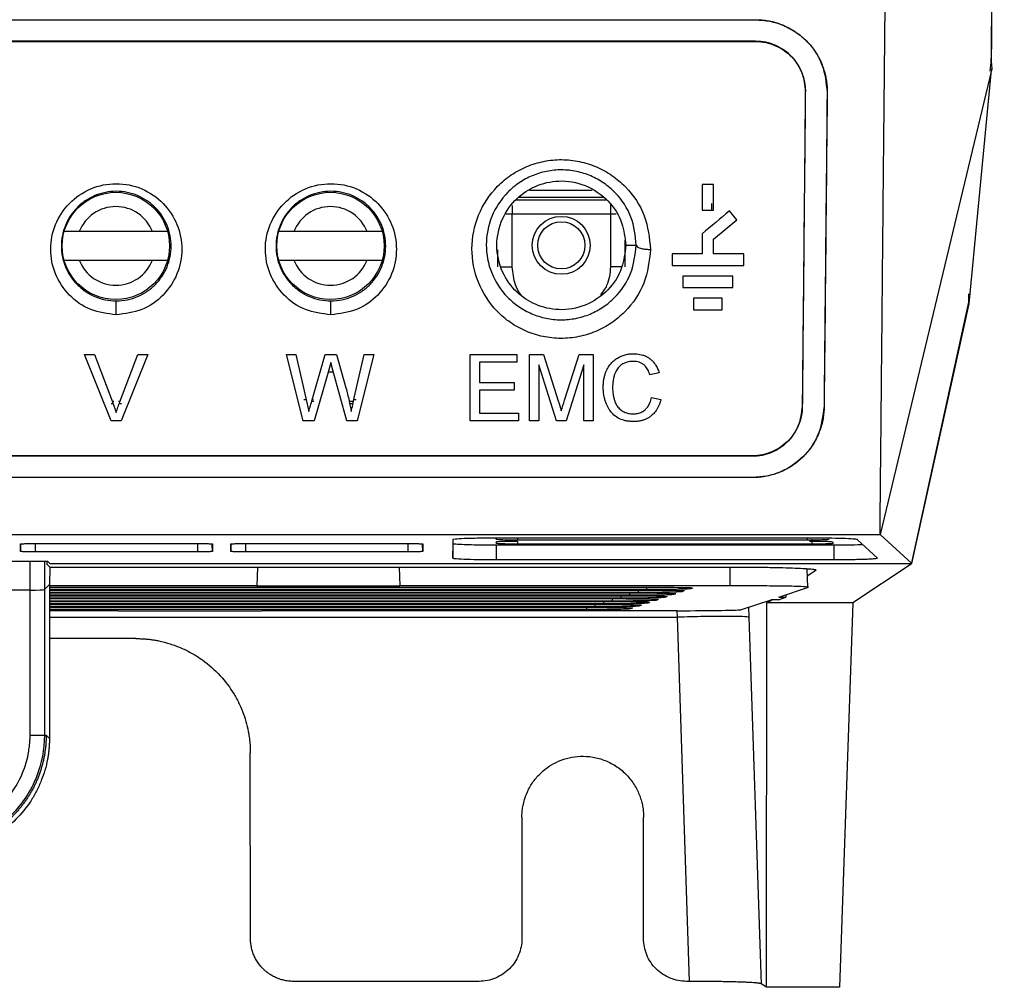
# Model space of a CAD drawing. Header units: millimetres. Extents: x 51 to 353, y -23 to 217.
# Tile 28 of 147: x 159 to 172, y 55 to 69. Entities that reach past the tile are written whole.
import ezdxf

# ---------------------------------------------------------------- set-up
doc = ezdxf.new("R2010")
doc.units = ezdxf.units.MM

msp = doc.modelspace()

# ---------------------------------------------------------------- linework, layer by layer
at = {"color": 7, "linetype": 'Continuous', "lineweight": 25}
for p, q in [((128.96, 68.954), (168.791, 68.954)), ((148.876, 68.955), (168.791, 68.955)), ((168.791, 68.954), (168.791, 68.955)), ((168.791, 68.654), (128.96, 68.654)), ((128.96, 68.65), (168.791, 68.65)), ((168.791, 68.654), (168.791, 68.65)), ((172.095, 68.268), (170.531, 61.754)), ((172.08, 68.358), (172.068, 68.236)), ((171.776, 64.983), (172.085, 68.205)), ((169.488, 67.947), (169.491, 67.947)), ((169.793, 67.944), (169.791, 67.944)), ((168.206, 66.65), (168.046, 66.65)), ((165.389, 65.5), (165.389, 66.237)), ((166.763, 66.237), (165.389, 66.237)), ((166.763, 66.237), (166.763, 65.5)), ((168.046, 66.29), (168.206, 66.29)), ((168.529, 66.157), (168.426, 66.28)), ((168.206, 65.886), (168.529, 66.157)), ((160.363, 65.992), (159.338, 65.992)), ((163.363, 65.992), (162.338, 65.992)), ((168.046, 65.961), (168.046, 65.68)), ((166.976, 65.8), (167.124, 65.8)), ((168.206, 65.68), (168.206, 65.886)), ((168.046, 65.68), (167.626, 65.68)), ((167.626, 65.68), (167.626, 65.52)), ((168.626, 65.68), (168.206, 65.68)), ((168.626, 65.52), (168.626, 65.68)), ((159.338, 65.592), (160.363, 65.592)), ((162.338, 65.592), (163.363, 65.592)), ((167.626, 65.52), (168.626, 65.52)), ((168.476, 65.37), (167.776, 65.37)), ((167.776, 65.37), (167.776, 65.21)), ((168.476, 65.21), (168.476, 65.37)), ((167.776, 65.21), (168.476, 65.21)), ((171.769, 65.123), (171.769, 65.006)), ((168.326, 65.06), (167.926, 65.06)), ((167.926, 65.06), (167.926, 64.9)), ((168.326, 64.9), (168.326, 65.06)), ((171.769, 65.006), (170.966, 61.343)), ((170.976, 61.35), (171.776, 64.983)), ((167.926, 64.9), (168.326, 64.9)), ((159.785, 63.347), (159.412, 64.272)), ((159.412, 64.272), (159.553, 64.272)), ((159.553, 64.272), (159.805, 63.609)), ((159.906, 63.609), (160.158, 64.272)), ((160.299, 64.272), (159.926, 63.347)), ((160.158, 64.272), (160.299, 64.272)), ((162.466, 63.347), (162.233, 64.272)), ((162.233, 64.272), (162.368, 64.272)), ((162.368, 64.272), (162.505, 63.664)), ((162.595, 63.641), (162.777, 64.272)), ((162.777, 64.272), (162.934, 64.272)), ((162.934, 64.272), (163.066, 63.809)), ((163.183, 63.667), (163.319, 64.272)), ((163.454, 64.272), (163.221, 63.347)), ((163.319, 64.272), (163.454, 64.272)), ((164.801, 63.347), (164.801, 64.272)), ((164.801, 64.272), (165.453, 64.272)), ((165.453, 64.272), (165.453, 64.165)), ((165.631, 64.272), (165.827, 64.272)), ((165.631, 63.347), (165.631, 64.272)), ((165.827, 64.272), (166.034, 63.623)), ((166.121, 63.634), (166.326, 64.272)), ((166.326, 64.272), (166.52, 64.272)), ((166.52, 64.272), (166.52, 63.347)), ((162.855, 64.16), (162.82, 64.039)), ((162.884, 64.054), (162.855, 64.16)), ((165.453, 64.165), (164.932, 64.165)), ((164.932, 64.165), (164.932, 63.881)), ((162.82, 64.039), (162.62, 63.347)), ((163.077, 63.347), (162.884, 64.054)), ((166.007, 63.347), (165.762, 64.13)), ((165.762, 64.13), (165.762, 63.347)), ((166.39, 64.13), (166.143, 63.347)), ((166.39, 63.347), (166.39, 64.13)), ((167.445, 64.015), (167.314, 63.987)), ((164.932, 63.881), (165.418, 63.881)), ((165.418, 63.881), (165.418, 63.774)), ((165.418, 63.774), (164.932, 63.774)), ((164.932, 63.774), (164.932, 63.454)), ((159.783, 63.59), (159.812, 63.59)), ((159.805, 63.609), (159.856, 63.46)), ((159.899, 63.59), (159.928, 63.59)), ((162.505, 63.664), (162.547, 63.477)), ((163.117, 63.59), (163.165, 63.59)), ((167.338, 63.674), (167.469, 63.643)), ((164.932, 63.454), (165.477, 63.454)), ((165.477, 63.454), (165.477, 63.347)), ((169.449, 63.547), (169.445, 63.547)), ((169.749, 63.544), (169.751, 63.544)), ((159.926, 63.347), (159.785, 63.347)), ((162.62, 63.347), (162.466, 63.347)), ((163.221, 63.347), (163.077, 63.347)), ((165.477, 63.347), (164.801, 63.347)), ((165.762, 63.347), (165.631, 63.347)), ((166.143, 63.347), (166.007, 63.347)), ((166.52, 63.347), (166.39, 63.347)), ((168.749, 62.857), (129.003, 62.857)), ((129.003, 62.854), (168.749, 62.854)), ((168.749, 62.857), (168.749, 62.854)), ((168.749, 62.554), (129.003, 62.554)), ((168.749, 62.552), (148.876, 62.552)), ((168.749, 62.552), (168.749, 62.554)), ((148.876, 61.754), (170.531, 61.754)), ((164.562, 61.684), (164.562, 61.427)), ((164.566, 61.627), (164.566, 61.684)), ((169.607, 61.705), (165.166, 61.705)), ((165.466, 61.681), (169.519, 61.681)), ((169.565, 61.66), (169.547, 61.66)), ((170.494, 61.427), (170.211, 61.685)), ((170.976, 61.35), (170.531, 61.754)), ((158.515, 61.52), (158.515, 61.623)), ((158.726, 61.63), (160.99, 61.63)), ((161.2, 61.623), (161.2, 61.52)), ((161.455, 61.52), (161.455, 61.623)), ((161.666, 61.63), (163.93, 61.63)), ((164.14, 61.623), (164.14, 61.52)), ((164.562, 61.427), (164.566, 61.627)), ((165.166, 61.65), (165.166, 61.636)), ((169.891, 61.606), (165.166, 61.606)), ((165.166, 61.606), (165.166, 61.406)), ((165.466, 61.625), (169.581, 61.625)), ((169.88, 61.636), (169.865, 61.65)), ((169.891, 61.406), (169.891, 61.606)), ((153.676, 61.383), (158.893, 61.383)), ((160.99, 61.512), (158.726, 61.512)), ((158.883, 61.383), (158.883, 61.343)), ((158.893, 61.383), (158.926, 61.35)), ((163.93, 61.512), (161.666, 61.512)), ((165.166, 61.406), (169.891, 61.406)), ((158.883, 61.343), (158.925, 61.301)), ((158.891, 61.343), (158.883, 61.343)), ((158.925, 61.301), (158.924, 61.058)), ((158.925, 61.301), (168.437, 61.301)), ((158.926, 61.35), (170.976, 61.35)), ((169.52, 61.017), (169.511, 61.277)), ((169.514, 61.176), (169.635, 61.257)), ((170.966, 61.343), (170.153, 60.801)), ((158.651, 60.978), (139.1, 60.978)), ((158.651, 58.949), (158.651, 60.978)), ((158.924, 61.058), (158.851, 60.985)), ((158.851, 60.985), (158.851, 58.949)), ((158.924, 61.058), (158.922, 58.903)), ((161.821, 61.038), (158.924, 61.038)), ((158.924, 61.019), (167.311, 61.019)), ((167.274, 60.986), (158.924, 60.986)), ((158.924, 60.979), (167.19, 60.979)), ((161.821, 61.038), (163.821, 61.038)), ((168.437, 61.038), (163.821, 61.038)), ((169.115, 60.879), (169.532, 61.018)), ((167.154, 60.946), (158.924, 60.946)), ((158.924, 60.939), (167.07, 60.939)), ((167.033, 60.906), (158.924, 60.906)), ((158.924, 60.899), (166.949, 60.899)), ((166.913, 60.865), (158.924, 60.865)), ((158.924, 60.859), (166.829, 60.859)), ((168.594, 60.705), (169.01, 60.844)), ((168.951, 60.801), (169.017, 60.844)), ((169.111, 60.844), (169.01, 60.844)), ((169.111, 60.844), (169.215, 60.879)), ((169.115, 60.879), (169.215, 60.879)), ((169.214, 60.912), (169.215, 60.879)), ((166.792, 60.825), (158.924, 60.825)), ((158.924, 60.819), (166.708, 60.819)), ((158.924, 60.738), (166.468, 60.738)), ((166.431, 60.705), (158.924, 60.705)), ((168.946, 55.424), (168.951, 60.801)), ((170.153, 60.801), (168.951, 60.801)), ((170.153, 60.801), (169.964, 55.424)), ((158.924, 60.691), (159.887, 60.691)), ((159.887, 60.689), (159.887, 60.691)), ((159.887, 60.689), (161.887, 60.689)), ((161.887, 60.691), (167.697, 60.691)), ((161.887, 60.691), (161.887, 60.689)), ((167.869, 55.507), (167.7, 60.598)), ((168.698, 60.598), (168.868, 55.474)), ((160.128, 60.301), (158.923, 60.301)), ((158.651, 58.949), (158.851, 58.949)), ((158.851, 58.949), (158.876, 58.949)), ((158.876, 58.949), (158.922, 58.903)), ((161.732, 56.105), (161.729, 58.704)), ((165.526, 57.805), (165.526, 56.106)), ((167.226, 56.106), (167.226, 57.805)), ((164.926, 55.507), (162.333, 55.507)), ((167.869, 55.507), (167.826, 55.507)), ((168.946, 55.424), (168.868, 55.474)), ((169.964, 55.424), (168.946, 55.424))]:
    msp.add_line(p, q, dxfattribs=at)
at = {"color": 8, "linetype": 'Continuous', "lineweight": 25}
for p, q in [((165.632, 66.57), (166.507, 66.57)), ((165.389, 66.358), (165.389, 66.237)), ((165.446, 66.437), (166.703, 66.437)), ((166.655, 66.47), (165.48, 66.47)), ((166.763, 66.365), (166.763, 66.237)), ((168.176, 66.385), (168.176, 66.292)), ((165.389, 66.237), (165.302, 66.237)), ((166.843, 66.237), (166.763, 66.237)), ((166.963, 65.873), (166.963, 65.5)), ((165.189, 65.5), (165.189, 65.739)), ((165.238, 65.5), (165.389, 65.5)), ((166.925, 65.5), (166.763, 65.5)), ((159.856, 64.829), (159.856, 65.017)), ((162.856, 64.829), (162.856, 65.017)), ((162.892, 64.025), (162.816, 64.025)), ((159.824, 63.614), (159.803, 63.614)), ((159.908, 63.614), (159.886, 63.614)), ((162.511, 63.637), (162.479, 63.637)), ((162.619, 63.614), (162.587, 63.614)), ((162.614, 63.637), (162.593, 63.637)), ((163.171, 63.614), (163.112, 63.614)), ((163.209, 63.637), (163.176, 63.637)), ((165.166, 61.692), (165.166, 61.705)), ((165.466, 61.705), (165.466, 61.681)), ((165.466, 61.66), (165.466, 61.625)), ((169.519, 61.681), (169.519, 61.705)), ((169.581, 61.625), (169.581, 61.692)), ((158.517, 61.618), (158.515, 61.52)), ((158.726, 61.512), (158.726, 61.63)), ((160.99, 61.63), (160.99, 61.512)), ((161.2, 61.52), (161.198, 61.614)), ((161.457, 61.619), (161.455, 61.52)), ((161.666, 61.512), (161.666, 61.63)), ((163.93, 61.63), (163.93, 61.512)), ((164.14, 61.52), (164.138, 61.617)), ((165.166, 61.636), (165.166, 61.643)), ((158.651, 60.978), (158.651, 61.383)), ((158.851, 61.383), (158.851, 60.985)), ((161.83, 61.301), (161.821, 61.038)), ((163.812, 61.301), (163.821, 61.038)), ((168.437, 61.038), (168.437, 61.301)), ((167.154, 60.946), (167.154, 60.979)), ((167.274, 60.986), (167.274, 61.019)), ((166.792, 60.825), (166.792, 60.859)), ((166.913, 60.865), (166.913, 60.899)), ((167.033, 60.906), (167.033, 60.939)), ((166.431, 60.705), (166.431, 60.738)), ((166.551, 60.745), (166.551, 60.778)), ((166.672, 60.785), (166.672, 60.819)), ((168.693, 60.739), (168.698, 60.598)), ((158.924, 60.598), (167.7, 60.598)), ((167.7, 60.598), (167.697, 60.691))]:
    msp.add_line(p, q, dxfattribs=at)
at = {"color": 7, "linetype": 'Continuous', "lineweight": 25, "flags": 128}
for points in [[(166.672, 60.785), (166.091, 60.785), (163.77, 60.785), (161.298, 60.785), (158.924, 60.785)], [(158.924, 60.778), (159.388, 60.778), (161.631, 60.778), (164.109, 60.778), (166.588, 60.778)], [(166.551, 60.745), (165.971, 60.745), (163.65, 60.745), (161.238, 60.745), (158.924, 60.745)]]:
    msp.add_lwpolyline(points, dxfattribs=at)
at = {"color": 7, "linetype": 'Continuous', "lineweight": 25}
for centre, radius in [((159.85, 65.792), 0.75), ((162.85, 65.792), 0.75), ((166.076, 65.8), 0.405), ((166.076, 65.8), 0.33)]:
    msp.add_circle(centre, radius, dxfattribs=at)
for centre, start, end in [((159.85, 65.792), 21.3237, 158.6763), ((162.85, 65.792), 21.3237, 158.6763), ((159.85, 65.792), 201.3237, 338.6763), ((162.85, 65.792), 201.3237, 338.6763)]:
    msp.add_arc(centre, 0.55, start, end, dxfattribs=at)
for centre, major_axis, ratio, start_param, end_param in [((158.651, 60.985), (0.2, 0), 0.034921, 4.712389, 6.248279), ((167.694, 60.706), (0.9, 0), 0.017485, 4.714702, 6.230805)]:
    msp.add_ellipse(centre, major_axis=major_axis, ratio=ratio, start_param=start_param, end_param=end_param, dxfattribs=at)
for points, knots in [([(172.267, 113.23), (172.267, 113.042), (172.267, 112.666), (172.268, 112.102), (172.268, 111.537), (172.268, 110.973), (172.268, 110.409), (172.268, 109.845), (172.268, 109.281), (172.268, 108.717), (172.268, 108.153), (172.268, 107.589), (172.268, 107.025), (172.268, 106.461), (172.267, 105.897), (172.267, 105.333), (172.266, 104.769), (172.266, 104.205), (172.265, 103.641), (172.264, 103.077), (172.264, 102.513), (172.261, 101.195), (172.258, 99.125), (172.25, 96.304), (172.242, 93.488), (172.231, 90.676), (172.219, 87.87), (172.205, 85.071), (172.189, 82.279), (172.175, 80.053), (172.164, 78.389), (172.156, 77.282), (172.148, 76.178), (172.139, 75.075), (172.131, 73.974), (172.122, 72.874), (172.113, 71.777), (172.104, 70.681), (172.094, 69.586), (172.087, 68.858), (172.084, 68.494)], [0, 0, 0, 0, 0.012489, 0.024976, 0.037462, 0.049947, 0.062431, 0.074915, 0.087398, 0.09988, 0.112362, 0.124844, 0.137326, 0.149808, 0.16229, 0.174773, 0.187256, 0.19974, 0.212226, 0.224712, 0.2372, 0.249688, 0.312275, 0.374843, 0.437412, 0.5, 0.562587, 0.625155, 0.687723, 0.750312, 0.775288, 0.800259, 0.825227, 0.850192, 0.875155, 0.900119, 0.925084, 0.950052, 0.975023, 1, 1, 1, 1]), ([(170.531, 61.754), (170.533, 61.939), (170.537, 62.312), (170.542, 62.875), (170.548, 63.445), (170.553, 64.023), (170.559, 64.607), (170.565, 65.198), (170.57, 65.796), (170.576, 66.402), (170.582, 67.014), (170.588, 67.633), (170.594, 68.259), (170.6, 68.893), (170.607, 69.533), (170.613, 70.181), (170.619, 70.836), (170.626, 71.497), (170.632, 72.166), (170.639, 72.842), (170.645, 73.525), (170.652, 74.215), (170.659, 74.912), (170.666, 75.617), (170.673, 76.328), (170.68, 77.047), (170.687, 77.772), (170.694, 78.505), (170.701, 79.245), (170.708, 79.992), (170.715, 80.746), (170.723, 81.507), (170.73, 82.275), (170.738, 83.051), (170.745, 83.833), (170.753, 84.622), (170.761, 85.419), (170.768, 86.222), (170.776, 87.032), (170.784, 87.849), (170.792, 88.674), (170.798, 89.226), (170.8, 89.503)], [0, 0, 0, 0, 0.020524, 0.041279, 0.062265, 0.083482, 0.104929, 0.126607, 0.148516, 0.170656, 0.193026, 0.215627, 0.238458, 0.261519, 0.284811, 0.308332, 0.332084, 0.356066, 0.380277, 0.404718, 0.429388, 0.454288, 0.479416, 0.504774, 0.530359, 0.556174, 0.582216, 0.608486, 0.634984, 0.661709, 0.68866, 0.715839, 0.743243, 0.770874, 0.79873, 0.826811, 0.855117, 0.883647, 0.9124, 0.941378, 0.970578, 1, 1, 1, 1]), ([(172.09, 68.342), (172.102, 69.756), (172.128, 72.583), (172.16, 76.839), (172.189, 81.075), (172.213, 85.289), (172.226, 88.098), (172.233, 89.503)], [0, 0, 0, 0, 0.20297, 0.405939, 0.605938, 0.80297, 1, 1, 1, 1]), ([(168.791, 68.955), (168.806, 68.955), (168.836, 68.955), (168.881, 68.952), (168.925, 68.947), (168.968, 68.94), (169.012, 68.932), (169.055, 68.921), (169.097, 68.908), (169.139, 68.894), (169.228, 68.858), (169.359, 68.788), (169.512, 68.659), (169.637, 68.504), (169.709, 68.363), (169.749, 68.252), (169.769, 68.177), (169.783, 68.1), (169.792, 68.022), (169.793, 67.97), (169.793, 67.944)], [0, 0, 0, 0, 0.027845, 0.055484, 0.082976, 0.110378, 0.137749, 0.165149, 0.192636, 0.220269, 0.248106, 0.371989, 0.497036, 0.622621, 0.748793, 0.799158, 0.849173, 0.899126, 0.949306, 1, 1, 1, 1]), ([(168.791, 68.954), (168.859, 68.95), (168.992, 68.942), (169.183, 68.88), (169.358, 68.786), (169.56, 68.616), (169.751, 68.334), (169.778, 68.074), (169.791, 67.944)], [0, 0, 0, 0, 0.125436, 0.249033, 0.372514, 0.497309, 0.749032, 1, 1, 1, 1]), ([(169.491, 67.947), (169.482, 68.037), (169.464, 68.216), (169.336, 68.41), (169.198, 68.53), (169.074, 68.599), (168.937, 68.645), (168.84, 68.651), (168.791, 68.654)], [0, 0, 0, 0, 0.248526, 0.492234, 0.615631, 0.74196, 0.87101, 1, 1, 1, 1]), ([(168.791, 68.65), (168.84, 68.65), (168.888, 68.645), (168.982, 68.625), (169.028, 68.61), (169.159, 68.553), (169.386, 68.391), (169.489, 68.13), (169.488, 67.947)], [0, 0, 0, 0, 0.125, 0.125, 0.25, 0.25, 0.5, 1, 1, 1, 1]), ([(172.084, 68.494), (172.084, 68.488), (172.084, 68.476), (172.084, 68.458), (172.083, 68.441), (172.083, 68.425), (172.082, 68.407), (172.082, 68.388), (172.081, 68.37), (172.08, 68.362), (172.08, 68.358)], [0, 0, 0, 0, 0.1008639, 0.2003607, 0.2994315, 0.3990299, 0.5000944, 0.6673237, 0.8324883, 1, 1, 1, 1]), ([(172.085, 68.205), (172.086, 68.213), (172.088, 68.228), (172.093, 68.255), (172.095, 68.268)], [0, 0, 0, 0, 0.500461, 1, 1, 1, 1]), ([(172.09, 68.342), (172.09, 68.329), (172.09, 68.302), (172.094, 68.279), (172.095, 68.268)], [0, 0, 0, 0, 0.494126, 1, 1, 1, 1]), ([(169.487, 67.947), (169.486, 67.763), (169.482, 67.394), (169.477, 66.843), (169.471, 66.292), (169.466, 65.742), (169.461, 65.192), (169.455, 64.643), (169.45, 64.094), (169.447, 63.729), (169.445, 63.547)], [0, 0, 0, 0, 0.12504, 0.250065, 0.375077, 0.500078, 0.625069, 0.750052, 0.875028, 1, 1, 1, 1]), ([(169.448, 63.547), (169.45, 63.729), (169.454, 64.094), (169.459, 64.643), (169.465, 65.192), (169.47, 65.742), (169.475, 66.292), (169.481, 66.843), (169.486, 67.394), (169.489, 67.763), (169.491, 67.947)], [0, 0, 0, 0, 0.124973, 0.24995, 0.374933, 0.499925, 0.624925, 0.749937, 0.874961, 1, 1, 1, 1]), ([(169.791, 67.944), (169.79, 67.76), (169.786, 67.392), (169.781, 66.84), (169.775, 66.289), (169.77, 65.739), (169.765, 65.189), (169.759, 64.64), (169.754, 64.092), (169.75, 63.726), (169.749, 63.544)], [0, 0, 0, 0, 0.125039, 0.250063, 0.375075, 0.500075, 0.625066, 0.75005, 0.875027, 1, 1, 1, 1]), ([(167.324, 65.742), (167.307, 65.902), (167.273, 66.222), (167.039, 66.571), (166.79, 66.783), (166.571, 66.904), (166.332, 66.98), (166.081, 67.007), (165.831, 66.982), (165.591, 66.909), (165.371, 66.79), (165.118, 66.579), (164.891, 66.233), (164.797, 65.753), (164.888, 65.273), (165.112, 64.925), (165.362, 64.713), (165.58, 64.592), (165.819, 64.517), (166.07, 64.49), (166.321, 64.515), (166.561, 64.588), (166.78, 64.707), (167.031, 64.917), (167.268, 65.262), (167.305, 65.582), (167.324, 65.742)], [0, 0, 0, 0, 0.062425, 0.124807, 0.156126, 0.187435, 0.218729, 0.250018, 0.281303, 0.312597, 0.343895, 0.375214, 0.437593, 0.499999, 0.562434, 0.624801, 0.656116, 0.687409, 0.718712, 0.750008, 0.781301, 0.812606, 0.843905, 0.87522, 0.937587, 1, 1, 1, 1]), ([(167.124, 65.8), (167.108, 65.666), (167.077, 65.399), (166.878, 65.109), (166.667, 64.933), (166.483, 64.833), (166.281, 64.772), (166.071, 64.751), (165.861, 64.774), (165.66, 64.837), (165.477, 64.938), (165.266, 65.116), (165.078, 65.407), (165.002, 65.809), (165.08, 66.211), (165.271, 66.502), (165.484, 66.679), (165.668, 66.78), (165.87, 66.841), (166.081, 66.862), (166.291, 66.839), (166.492, 66.776), (166.676, 66.674), (166.886, 66.495), (167.082, 66.202), (167.11, 65.934), (167.124, 65.8)], [0, 0, 0, 0, 0.062858, 0.125412, 0.156671, 0.187811, 0.218875, 0.249881, 0.280891, 0.311956, 0.343095, 0.374358, 0.43692, 0.499804, 0.562656, 0.62524, 0.656527, 0.687707, 0.718813, 0.749872, 0.780937, 0.812045, 0.843239, 0.874532, 0.937126, 1, 1, 1, 1]), ([(159.856, 64.829), (159.978, 64.844), (160.223, 64.873), (160.528, 65.091), (160.726, 65.393), (160.794, 65.745), (160.726, 66.097), (160.528, 66.402), (160.223, 66.612), (159.856, 66.687), (159.488, 66.612), (159.183, 66.402), (158.985, 66.097), (158.917, 65.745), (158.986, 65.393), (159.183, 65.091), (159.488, 64.873), (159.733, 64.844), (159.856, 64.829)], [0, 0, 0, 0, 0.0624052, 0.1248721, 0.1874162, 0.2499869, 0.3125555, 0.3750734, 0.4375513, 0.4999868, 0.5624224, 0.6248974, 0.6874149, 0.7499766, 0.8125594, 0.8750933, 0.9375709, 1, 1, 1, 1]), ([(162.856, 64.829), (162.978, 64.844), (163.223, 64.873), (163.528, 65.091), (163.726, 65.393), (163.794, 65.745), (163.726, 66.097), (163.528, 66.402), (163.223, 66.612), (162.856, 66.687), (162.488, 66.612), (162.183, 66.402), (161.985, 66.097), (161.917, 65.745), (161.986, 65.393), (162.183, 65.091), (162.488, 64.873), (162.733, 64.844), (162.856, 64.829)], [0, 0, 0, 0, 0.062405, 0.124872, 0.187416, 0.249987, 0.312555, 0.375073, 0.437551, 0.499987, 0.562422, 0.624897, 0.687415, 0.749977, 0.812559, 0.875093, 0.937571, 1, 1, 1, 1]), ([(166.976, 65.8), (166.965, 65.906), (166.941, 66.134), (166.74, 66.444), (166.423, 66.66), (166.053, 66.723), (165.716, 66.646), (165.436, 66.461), (165.229, 66.173), (165.148, 65.8), (165.229, 65.427), (165.436, 65.139), (165.716, 64.954), (166.053, 64.876), (166.423, 64.94), (166.74, 65.156), (166.941, 65.466), (166.965, 65.694), (166.976, 65.8)], [0, 0, 0, 0, 0.056509, 0.121091, 0.189571, 0.256046, 0.315534, 0.369985, 0.432201, 0.5, 0.567799, 0.630015, 0.684466, 0.743954, 0.810429, 0.878909, 0.943491, 1, 1, 1, 1]), ([(159.856, 65.022), (159.804, 65.026), (159.702, 65.032), (159.554, 65.079), (159.42, 65.152), (159.266, 65.282), (159.127, 65.495), (159.07, 65.788), (159.126, 66.082), (159.265, 66.296), (159.42, 66.426), (159.554, 66.499), (159.702, 66.545), (159.856, 66.561), (160.01, 66.545), (160.157, 66.499), (160.292, 66.426), (160.447, 66.295), (160.585, 66.082), (160.641, 65.788), (160.584, 65.494), (160.446, 65.282), (160.291, 65.152), (160.157, 65.079), (160.01, 65.032), (159.907, 65.026), (159.856, 65.022)], [0, 0, 0, 0, 0.0310155, 0.0620882, 0.093242, 0.1245182, 0.1870987, 0.2499863, 0.3128479, 0.3754098, 0.406694, 0.4378631, 0.4689648, 0.5000129, 0.5310642, 0.5621625, 0.5933347, 0.6246179, 0.6871804, 0.750049, 0.8129244, 0.875515, 0.906783, 0.937935, 0.9689933, 1, 1, 1, 1]), ([(162.856, 65.022), (162.804, 65.026), (162.702, 65.032), (162.554, 65.079), (162.42, 65.152), (162.266, 65.282), (162.127, 65.495), (162.07, 65.788), (162.126, 66.082), (162.265, 66.296), (162.42, 66.426), (162.554, 66.499), (162.702, 66.545), (162.856, 66.561), (163.01, 66.545), (163.157, 66.499), (163.292, 66.426), (163.447, 66.295), (163.585, 66.082), (163.641, 65.788), (163.584, 65.494), (163.446, 65.282), (163.291, 65.152), (163.157, 65.079), (163.01, 65.032), (162.907, 65.026), (162.856, 65.022)], [0, 0, 0, 0, 0.0310155, 0.0620882, 0.093242, 0.1245183, 0.1870988, 0.2499863, 0.312848, 0.3754099, 0.4066941, 0.4378632, 0.4689648, 0.5000131, 0.5310643, 0.5621627, 0.5933348, 0.6246181, 0.6871805, 0.750049, 0.8129244, 0.875515, 0.906783, 0.937935, 0.9689933, 1, 1, 1, 1]), ([(159.338, 65.992), (159.323, 65.992), (159.283, 65.992), (159.221, 65.992), (159.169, 65.992), (159.137, 65.992), (159.128, 65.992), (159.127, 65.992), (159.127, 65.992)], [0, 0, 0, 0, 0.135839, 0.376253, 0.6016, 0.776697, 0.978587, 1, 1, 1, 1]), ([(160.573, 65.992), (160.572, 65.992), (160.569, 65.992), (160.543, 65.992), (160.497, 65.992), (160.436, 65.992), (160.389, 65.992), (160.364, 65.992), (160.363, 65.992)], [0, 0, 0, 0, 0.152576, 0.354081, 0.558184, 0.768448, 0.988404, 1, 1, 1, 1]), ([(162.338, 65.992), (162.323, 65.992), (162.283, 65.992), (162.221, 65.992), (162.169, 65.992), (162.137, 65.992), (162.128, 65.992), (162.127, 65.992), (162.127, 65.992)], [0, 0, 0, 0, 0.135839, 0.376253, 0.6016, 0.776697, 0.978587, 1, 1, 1, 1]), ([(163.573, 65.992), (163.572, 65.992), (163.569, 65.992), (163.543, 65.992), (163.497, 65.992), (163.436, 65.992), (163.389, 65.992), (163.364, 65.992), (163.363, 65.992)], [0, 0, 0, 0, 0.152576, 0.354081, 0.558184, 0.768448, 0.988404, 1, 1, 1, 1]), ([(167.124, 65.8), (167.128, 65.792), (167.136, 65.775), (167.19, 65.755), (167.257, 65.744), (167.302, 65.743), (167.324, 65.742)], [0, 0, 0, 0, 0.270472, 0.562375, 0.789526, 1, 1, 1, 1]), ([(159.127, 65.592), (159.128, 65.592), (159.129, 65.592), (159.141, 65.592), (159.172, 65.592), (159.225, 65.592), (159.283, 65.592), (159.322, 65.592), (159.338, 65.592)], [0, 0, 0, 0, 0.075772, 0.223674, 0.431669, 0.639453, 0.852939, 1, 1, 1, 1]), ([(160.363, 65.592), (160.364, 65.592), (160.392, 65.592), (160.445, 65.592), (160.51, 65.592), (160.554, 65.592), (160.571, 65.592), (160.573, 65.592), (160.573, 65.592)], [0, 0, 0, 0, 0.0122828, 0.259394, 0.4922046, 0.7109417, 0.9196954, 1, 1, 1, 1]), ([(162.127, 65.592), (162.128, 65.592), (162.129, 65.592), (162.141, 65.592), (162.172, 65.592), (162.225, 65.592), (162.283, 65.592), (162.322, 65.592), (162.338, 65.592)], [0, 0, 0, 0, 0.075772, 0.223674, 0.431669, 0.639453, 0.852939, 1, 1, 1, 1]), ([(163.363, 65.592), (163.364, 65.592), (163.392, 65.592), (163.445, 65.592), (163.51, 65.592), (163.554, 65.592), (163.571, 65.592), (163.573, 65.592), (163.573, 65.592)], [0, 0, 0, 0, 0.012283, 0.259394, 0.492205, 0.710942, 0.919695, 1, 1, 1, 1]), ([(166.662, 63.817), (166.663, 63.837), (166.664, 63.876), (166.672, 63.933), (166.683, 63.983), (166.698, 64.028), (166.716, 64.067), (166.734, 64.099), (166.753, 64.127), (166.778, 64.157), (166.812, 64.191), (166.861, 64.225), (166.913, 64.251), (166.97, 64.27), (167.029, 64.282), (167.068, 64.283), (167.088, 64.284)], [0, 0, 0, 0, 0.088007, 0.169087, 0.243301, 0.310577, 0.370947, 0.42447, 0.471109, 0.510851, 0.592175, 0.673416, 0.754731, 0.836153, 0.917892, 1, 1, 1, 1]), ([(167.088, 64.284), (167.103, 64.284), (167.133, 64.283), (167.176, 64.276), (167.217, 64.266), (167.256, 64.251), (167.292, 64.231), (167.326, 64.206), (167.361, 64.174), (167.394, 64.131), (167.424, 64.078), (167.438, 64.037), (167.445, 64.015)], [0, 0, 0, 0, 0.090287, 0.178701, 0.26534, 0.350246, 0.43357, 0.51538, 0.613441, 0.726848, 0.855678, 1, 1, 1, 1]), ([(167.082, 64.177), (167.071, 64.177), (167.049, 64.176), (167.015, 64.172), (166.983, 64.163), (166.951, 64.15), (166.922, 64.133), (166.896, 64.112), (166.872, 64.088), (166.852, 64.061), (166.835, 64.03), (166.819, 63.992), (166.806, 63.943), (166.795, 63.883), (166.794, 63.84), (166.793, 63.817)], [0, 0, 0, 0, 0.062425, 0.124937, 0.187722, 0.250686, 0.313995, 0.377777, 0.441991, 0.506687, 0.568818, 0.649206, 0.747859, 0.864814, 1, 1, 1, 1]), ([(167.314, 63.987), (167.31, 64), (167.302, 64.025), (167.286, 64.058), (167.269, 64.086), (167.252, 64.109), (167.23, 64.13), (167.202, 64.15), (167.166, 64.166), (167.125, 64.176), (167.097, 64.177), (167.082, 64.177)], [0, 0, 0, 0, 0.1289038, 0.2444373, 0.3460545, 0.4335556, 0.5073584, 0.6243153, 0.7449764, 0.8701724, 1, 1, 1, 1]), ([(163.066, 63.809), (163.081, 63.747), (163.109, 63.637), (163.13, 63.526), (163.14, 63.477)], [0, 0, 0, 0, 0.5599936, 1, 1, 1, 1]), ([(167.091, 63.336), (167.074, 63.336), (167.041, 63.337), (166.994, 63.342), (166.951, 63.352), (166.896, 63.369), (166.827, 63.407), (166.774, 63.461), (166.743, 63.508), (166.724, 63.541), (166.706, 63.581), (166.689, 63.629), (166.675, 63.685), (166.664, 63.748), (166.663, 63.793), (166.662, 63.817)], [0, 0, 0, 0, 0.069055, 0.132358, 0.189995, 0.241987, 0.366522, 0.503689, 0.54675, 0.599107, 0.660743, 0.731642, 0.811807, 0.901266, 1, 1, 1, 1]), ([(166.793, 63.817), (166.793, 63.795), (166.794, 63.753), (166.803, 63.694), (166.815, 63.645), (166.829, 63.605), (166.843, 63.575), (166.865, 63.54), (166.9, 63.502), (166.955, 63.468), (167.015, 63.446), (167.058, 63.444), (167.079, 63.442)], [0, 0, 0, 0, 0.128747, 0.241345, 0.337762, 0.417973, 0.482038, 0.529923, 0.649983, 0.768094, 0.884612, 1, 1, 1, 1]), ([(167.079, 63.442), (167.09, 63.443), (167.111, 63.443), (167.143, 63.449), (167.174, 63.457), (167.202, 63.47), (167.228, 63.486), (167.257, 63.509), (167.289, 63.546), (167.32, 63.603), (167.332, 63.649), (167.338, 63.674)], [0, 0, 0, 0, 0.084245, 0.167007, 0.24833, 0.328376, 0.407231, 0.484934, 0.61884, 0.790483, 1, 1, 1, 1]), ([(167.469, 63.643), (167.464, 63.628), (167.457, 63.599), (167.44, 63.559), (167.422, 63.522), (167.402, 63.49), (167.381, 63.462), (167.36, 63.438), (167.334, 63.416), (167.304, 63.393), (167.267, 63.372), (167.226, 63.355), (167.183, 63.344), (167.137, 63.337), (167.107, 63.336), (167.091, 63.336)], [0, 0, 0, 0, 0.090295, 0.174501, 0.25293, 0.32532, 0.391665, 0.452097, 0.506654, 0.585342, 0.665327, 0.746663, 0.829503, 0.913919, 1, 1, 1, 1]), ([(168.749, 62.854), (168.795, 62.856), (168.888, 62.861), (169.063, 62.916), (169.254, 63.045), (169.415, 63.274), (169.437, 63.455), (169.449, 63.547)], [0, 0, 0, 0, 0.125423, 0.247992, 0.491065, 0.742504, 1, 1, 1, 1]), ([(169.445, 63.547), (169.444, 63.455), (169.425, 63.365), (169.353, 63.195), (169.301, 63.12), (169.111, 62.932), (168.938, 62.857), (168.749, 62.857)], [0, 0, 0, 0, 0.25, 0.25, 0.5, 0.5, 1, 1, 1, 1]), ([(169.75, 63.544), (169.75, 63.53), (169.749, 63.501), (169.746, 63.458), (169.741, 63.416), (169.735, 63.374), (169.726, 63.332), (169.716, 63.291), (169.704, 63.25), (169.69, 63.21), (169.656, 63.123), (169.589, 62.995), (169.464, 62.843), (169.313, 62.716), (169.172, 62.641), (169.061, 62.6), (168.985, 62.578), (168.908, 62.563), (168.829, 62.554), (168.775, 62.552), (168.749, 62.552)], [0, 0, 0, 0, 0.02816, 0.056148, 0.084009, 0.11179, 0.139537, 0.167297, 0.195117, 0.223044, 0.251124, 0.377416, 0.502625, 0.628181, 0.752123, 0.801887, 0.851215, 0.900449, 0.949931, 1, 1, 1, 1]), ([(169.749, 63.544), (169.732, 63.413), (169.7, 63.154), (169.471, 62.826), (169.197, 62.643), (168.947, 62.565), (168.815, 62.557), (168.749, 62.554)], [0, 0, 0, 0, 0.257493, 0.508945, 0.752024, 0.874586, 1, 1, 1, 1]), ([(165.166, 61.705), (165.086, 61.705), (165.003, 61.704), (164.847, 61.702), (164.776, 61.7), (164.664, 61.696), (164.623, 61.693), (164.573, 61.688), (164.562, 61.686), (164.562, 61.684)], [0, 0, 0, 0, 0.25, 0.25, 0.5, 0.5, 0.75, 0.75, 1, 1, 1, 1]), ([(165.166, 61.692), (165.172, 61.69), (165.185, 61.687), (165.272, 61.683), (165.371, 61.682), (165.436, 61.681), (165.466, 61.681)], [0, 0, 0, 0, 0.293097, 0.590261, 0.807744, 1, 1, 1, 1]), ([(165.466, 61.66), (165.441, 61.66), (165.387, 61.66), (165.309, 61.659), (165.234, 61.657), (165.177, 61.654), (165.17, 61.651), (165.166, 61.65)], [0, 0, 0, 0, 0.161094, 0.34106, 0.535207, 0.77099, 1, 1, 1, 1]), ([(169.519, 61.681), (169.545, 61.681), (169.6, 61.682), (169.68, 61.683), (169.755, 61.685), (169.811, 61.688), (169.816, 61.691), (169.819, 61.692)], [0, 0, 0, 0, 0.161352, 0.341945, 0.536723, 0.772488, 1, 1, 1, 1]), ([(169.865, 61.65), (169.857, 61.652), (169.842, 61.655), (169.754, 61.658), (169.657, 61.66), (169.595, 61.66), (169.565, 61.66)], [0, 0, 0, 0, 0.294626, 0.591325, 0.808057, 1, 1, 1, 1]), ([(170.211, 61.685), (170.208, 61.687), (170.189, 61.69), (170.118, 61.695), (170.066, 61.698), (169.945, 61.701), (169.876, 61.703), (169.738, 61.704), (169.67, 61.705), (169.607, 61.705)], [0, 0, 0, 0, 0.25, 0.25, 0.5, 0.5, 0.75, 0.75, 1, 1, 1, 1]), ([(158.515, 61.623), (158.515, 61.623), (158.516, 61.624), (158.519, 61.625), (158.524, 61.625), (158.534, 61.626), (158.55, 61.627), (158.577, 61.628), (158.609, 61.629), (158.645, 61.63), (158.685, 61.63), (158.712, 61.63), (158.726, 61.63)], [0, 0, 0, 0, 0.063737, 0.126837, 0.189938, 0.253675, 0.379946, 0.506289, 0.629222, 0.752149, 0.875892, 1, 1, 1, 1]), ([(158.726, 61.512), (158.719, 61.512), (158.705, 61.512), (158.684, 61.512), (158.664, 61.513), (158.637, 61.513), (158.607, 61.514), (158.575, 61.514), (158.549, 61.516), (158.53, 61.517), (158.517, 61.518), (158.516, 61.519), (158.515, 61.52)], [0, 0, 0, 0, 0.063727, 0.126819, 0.189915, 0.253652, 0.379902, 0.506251, 0.629178, 0.752128, 0.875879, 1, 1, 1, 1]), ([(160.99, 61.63), (160.997, 61.63), (161.011, 61.63), (161.031, 61.63), (161.052, 61.63), (161.078, 61.63), (161.109, 61.629), (161.141, 61.628), (161.167, 61.627), (161.186, 61.626), (161.198, 61.624), (161.199, 61.624), (161.2, 61.623)], [0, 0, 0, 0, 0.063727, 0.12682, 0.189916, 0.253653, 0.379904, 0.506253, 0.62918, 0.752129, 0.875879, 1, 1, 1, 1]), ([(161.2, 61.52), (161.2, 61.519), (161.2, 61.519), (161.196, 61.518), (161.191, 61.518), (161.182, 61.517), (161.165, 61.516), (161.138, 61.514), (161.106, 61.514), (161.07, 61.513), (161.031, 61.512), (161.003, 61.512), (160.99, 61.512)], [0, 0, 0, 0, 0.0637358, 0.126836, 0.1899368, 0.2536743, 0.3799448, 0.5062876, 0.6292216, 0.7521485, 0.8758926, 1, 1, 1, 1]), ([(161.455, 61.623), (161.455, 61.623), (161.456, 61.624), (161.459, 61.625), (161.464, 61.625), (161.474, 61.626), (161.49, 61.627), (161.517, 61.628), (161.549, 61.629), (161.585, 61.63), (161.625, 61.63), (161.652, 61.63), (161.666, 61.63)], [0, 0, 0, 0, 0.063737, 0.126837, 0.189938, 0.253675, 0.379946, 0.506289, 0.629222, 0.752149, 0.875892, 1, 1, 1, 1]), ([(161.666, 61.512), (161.659, 61.512), (161.645, 61.512), (161.624, 61.512), (161.604, 61.513), (161.577, 61.513), (161.547, 61.514), (161.515, 61.514), (161.489, 61.516), (161.47, 61.517), (161.457, 61.518), (161.456, 61.519), (161.455, 61.52)], [0, 0, 0, 0, 0.063727, 0.126819, 0.189915, 0.253652, 0.379902, 0.506251, 0.629178, 0.752128, 0.875879, 1, 1, 1, 1]), ([(163.93, 61.63), (163.937, 61.63), (163.951, 61.63), (163.971, 61.63), (163.992, 61.63), (164.018, 61.63), (164.049, 61.629), (164.081, 61.628), (164.107, 61.627), (164.126, 61.626), (164.138, 61.624), (164.139, 61.624), (164.14, 61.623)], [0, 0, 0, 0, 0.063727, 0.12682, 0.189916, 0.253653, 0.379904, 0.506253, 0.62918, 0.752129, 0.875879, 1, 1, 1, 1]), ([(164.14, 61.52), (164.14, 61.519), (164.14, 61.519), (164.136, 61.518), (164.131, 61.518), (164.122, 61.517), (164.105, 61.516), (164.078, 61.514), (164.046, 61.514), (164.01, 61.513), (163.971, 61.512), (163.943, 61.512), (163.93, 61.512)], [0, 0, 0, 0, 0.063736, 0.126836, 0.189937, 0.253674, 0.379945, 0.506288, 0.629222, 0.752149, 0.875893, 1, 1, 1, 1]), ([(165.166, 61.606), (165.115, 61.606), (165.008, 61.606), (164.851, 61.609), (164.703, 61.613), (164.589, 61.619), (164.573, 61.624), (164.566, 61.627)], [0, 0, 0, 0, 0.161094, 0.34106, 0.535207, 0.77099, 1, 1, 1, 1]), ([(165.166, 61.636), (165.172, 61.634), (165.185, 61.631), (165.272, 61.628), (165.371, 61.626), (165.436, 61.626), (165.466, 61.625)], [0, 0, 0, 0, 0.293097, 0.590261, 0.807744, 1, 1, 1, 1]), ([(169.581, 61.625), (169.606, 61.626), (169.661, 61.626), (169.742, 61.627), (169.817, 61.629), (169.873, 61.632), (169.878, 61.635), (169.88, 61.636)], [0, 0, 0, 0, 0.161352, 0.341945, 0.536723, 0.772488, 1, 1, 1, 1]), ([(170.291, 61.612), (170.281, 61.611), (170.229, 61.609), (170.081, 61.607), (169.952, 61.606), (169.891, 61.606)], [0, 0, 0, 0, 0.116756, 0.585955, 1, 1, 1, 1]), ([(164.562, 61.427), (164.562, 61.424), (164.579, 61.421), (164.646, 61.416), (164.697, 61.413), (164.82, 61.409), (164.891, 61.408), (165.032, 61.406), (165.102, 61.406), (165.166, 61.406)], [0, 0, 0, 0, 0.25, 0.25, 0.5, 0.5, 0.75, 0.75, 1, 1, 1, 1]), ([(169.891, 61.406), (169.962, 61.406), (170.074, 61.406), (170.211, 61.409), (170.311, 61.411), (170.395, 61.415), (170.455, 61.419), (170.491, 61.423), (170.493, 61.426), (170.494, 61.427)], [0, 0, 0, 0, 0.219694, 0.342684, 0.472109, 0.605529, 0.739998, 0.872429, 1, 1, 1, 1]), ([(168.437, 61.301), (168.453, 61.301), (168.485, 61.301), (168.533, 61.301), (168.581, 61.301), (168.629, 61.3), (168.701, 61.3), (168.796, 61.299), (168.911, 61.298), (169.022, 61.296), (169.16, 61.293), (169.313, 61.288), (169.437, 61.283), (169.516, 61.278), (169.565, 61.274), (169.601, 61.27), (169.623, 61.266), (169.634, 61.263), (169.638, 61.26), (169.636, 61.258), (169.635, 61.257)], [0, 0, 0, 0, 0.024786, 0.049517, 0.074232, 0.098971, 0.123775, 0.186912, 0.250104, 0.313241, 0.376433, 0.500007, 0.623582, 0.686719, 0.749911, 0.813048, 0.87624, 0.917512, 0.958704, 1, 1, 1, 1]), ([(167.19, 60.979), (167.259, 60.979), (167.397, 60.979), (167.581, 60.977), (167.716, 60.974), (167.785, 60.972), (167.79, 60.97), (167.791, 60.969)], [0, 0, 0, 0, 0.228925, 0.457536, 0.683905, 0.908711, 1, 1, 1, 1]), ([(167.881, 60.996), (167.87, 60.995), (167.849, 60.992), (167.732, 60.989), (167.568, 60.987), (167.405, 60.986), (167.306, 60.986), (167.274, 60.986)], [0, 0, 0, 0, 0.2262964, 0.4524992, 0.6761452, 0.8976857, 1, 1, 1, 1]), ([(167.311, 61.019), (167.38, 61.019), (167.518, 61.019), (167.702, 61.017), (167.837, 61.014), (167.906, 61.012), (167.91, 61.01), (167.911, 61.01)], [0, 0, 0, 0, 0.228901, 0.457486, 0.683897, 0.9087, 1, 1, 1, 1]), ([(167.797, 60.968), (167.792, 60.967), (167.783, 60.964), (167.771, 60.96), (167.764, 60.957), (167.76, 60.956)], [0, 0, 0, 0, 0.407337, 0.703669, 1, 1, 1, 1]), ([(167.917, 61.008), (167.912, 61.007), (167.904, 61.004), (167.891, 61), (167.884, 60.997), (167.881, 60.996)], [0, 0, 0, 0, 0.407344, 0.703672, 1, 1, 1, 1]), ([(169.532, 61.018), (169.526, 61.02), (169.515, 61.025), (169.344, 61.031), (169.08, 61.035), (168.762, 61.038), (168.538, 61.038), (168.437, 61.038)], [0, 0, 0, 0, 0.207097, 0.414272, 0.622921, 0.828922, 1, 1, 1, 1]), ([(167.399, 60.835), (167.388, 60.834), (167.367, 60.832), (167.251, 60.829), (167.087, 60.826), (166.923, 60.825), (166.824, 60.825), (166.792, 60.825)], [0, 0, 0, 0, 0.226325, 0.452535, 0.676147, 0.89774, 1, 1, 1, 1]), ([(166.829, 60.859), (166.898, 60.859), (167.036, 60.858), (167.22, 60.857), (167.355, 60.854), (167.424, 60.851), (167.428, 60.849), (167.429, 60.849)], [0, 0, 0, 0, 0.228896, 0.457522, 0.68387, 0.908648, 1, 1, 1, 1]), ([(167.519, 60.876), (167.509, 60.874), (167.488, 60.872), (167.371, 60.869), (167.207, 60.867), (167.044, 60.866), (166.944, 60.865), (166.913, 60.865)], [0, 0, 0, 0, 0.22633, 0.452544, 0.676151, 0.897736, 1, 1, 1, 1]), ([(166.949, 60.899), (167.018, 60.899), (167.157, 60.899), (167.34, 60.897), (167.476, 60.894), (167.545, 60.891), (167.549, 60.89), (167.55, 60.889)], [0, 0, 0, 0, 0.229022, 0.457716, 0.683929, 0.908814, 1, 1, 1, 1]), ([(167.64, 60.916), (167.629, 60.915), (167.608, 60.912), (167.491, 60.909), (167.327, 60.907), (167.164, 60.906), (167.065, 60.906), (167.033, 60.906)], [0, 0, 0, 0, 0.226316, 0.452526, 0.676148, 0.897718, 1, 1, 1, 1]), ([(167.07, 60.939), (167.139, 60.939), (167.277, 60.939), (167.461, 60.937), (167.596, 60.934), (167.665, 60.931), (167.669, 60.93), (167.67, 60.929)], [0, 0, 0, 0, 0.228986, 0.457627, 0.683918, 0.908764, 1, 1, 1, 1]), ([(167.76, 60.956), (167.75, 60.955), (167.729, 60.952), (167.612, 60.949), (167.448, 60.947), (167.285, 60.946), (167.185, 60.946), (167.154, 60.946)], [0, 0, 0, 0, 0.2263232, 0.4525179, 0.6761588, 0.8977349, 1, 1, 1, 1]), ([(167.435, 60.848), (167.43, 60.846), (167.422, 60.843), (167.41, 60.839), (167.402, 60.837), (167.399, 60.835)], [0, 0, 0, 0, 0.407332, 0.703666, 1, 1, 1, 1]), ([(167.556, 60.888), (167.551, 60.886), (167.542, 60.883), (167.53, 60.879), (167.523, 60.877), (167.519, 60.876)], [0, 0, 0, 0, 0.407353, 0.703676, 1, 1, 1, 1]), ([(167.676, 60.928), (167.671, 60.926), (167.663, 60.923), (167.651, 60.919), (167.643, 60.917), (167.64, 60.916)], [0, 0, 0, 0, 0.4073343, 0.7036672, 1, 1, 1, 1]), ([(167.037, 60.715), (167.027, 60.714), (167.006, 60.711), (166.889, 60.708), (166.725, 60.706), (166.562, 60.705), (166.462, 60.705), (166.431, 60.705)], [0, 0, 0, 0, 0.226347, 0.452561, 0.676145, 0.897796, 1, 1, 1, 1]), ([(166.468, 60.738), (166.537, 60.738), (166.675, 60.738), (166.858, 60.736), (166.994, 60.733), (167.063, 60.731), (167.067, 60.729), (167.068, 60.728)], [0, 0, 0, 0, 0.228943, 0.457619, 0.683867, 0.908742, 1, 1, 1, 1]), ([(167.158, 60.755), (167.147, 60.754), (167.126, 60.751), (167.01, 60.748), (166.846, 60.746), (166.683, 60.745), (166.583, 60.745), (166.551, 60.745)], [0, 0, 0, 0, 0.22633, 0.452537, 0.676146, 0.897753, 1, 1, 1, 1]), ([(166.588, 60.778), (166.657, 60.778), (166.795, 60.778), (166.979, 60.776), (167.114, 60.773), (167.183, 60.771), (167.187, 60.769), (167.189, 60.769)], [0, 0, 0, 0, 0.228874, 0.457478, 0.683855, 0.908624, 1, 1, 1, 1]), ([(167.278, 60.795), (167.268, 60.794), (167.247, 60.792), (167.13, 60.789), (166.966, 60.786), (166.803, 60.785), (166.703, 60.785), (166.672, 60.785)], [0, 0, 0, 0, 0.226328, 0.452537, 0.676147, 0.897747, 1, 1, 1, 1]), ([(166.708, 60.819), (166.778, 60.818), (166.916, 60.818), (167.099, 60.816), (167.235, 60.814), (167.304, 60.811), (167.308, 60.809), (167.309, 60.809)], [0, 0, 0, 0, 0.228885, 0.457506, 0.683863, 0.908628, 1, 1, 1, 1]), ([(167.074, 60.727), (167.069, 60.726), (167.061, 60.723), (167.048, 60.719), (167.041, 60.716), (167.037, 60.715)], [0, 0, 0, 0, 0.407345, 0.703673, 1, 1, 1, 1]), ([(167.195, 60.767), (167.19, 60.766), (167.181, 60.763), (167.169, 60.759), (167.162, 60.756), (167.158, 60.755)], [0, 0, 0, 0, 0.407335, 0.7036675, 1, 1, 1, 1]), ([(167.315, 60.808), (167.31, 60.806), (167.301, 60.803), (167.289, 60.799), (167.282, 60.796), (167.278, 60.795)], [0, 0, 0, 0, 0.407332, 0.703666, 1, 1, 1, 1]), ([(168.698, 60.598), (168.691, 60.602), (168.66, 60.606), (168.554, 60.61), (168.479, 60.611), (168.296, 60.611), (168.187, 60.61), (167.953, 60.606), (167.826, 60.602), (167.7, 60.598)], [0, 0, 0, 0, 0.25, 0.25, 0.5, 0.5, 0.75, 0.75, 1, 1, 1, 1]), ([(160.128, 60.301), (160.146, 60.301), (160.182, 60.3), (160.236, 60.297), (160.289, 60.293), (160.343, 60.287), (160.396, 60.279), (160.486, 60.262), (160.611, 60.229), (160.768, 60.17), (160.919, 60.095), (161.108, 59.975), (161.316, 59.791), (161.478, 59.573), (161.577, 59.387), (161.635, 59.249), (161.679, 59.108), (161.705, 58.986), (161.72, 58.88), (161.728, 58.792), (161.729, 58.733), (161.729, 58.704)], [0, 0, 0, 0, 0.021475, 0.042904, 0.064311, 0.08572, 0.107156, 0.128643, 0.195076, 0.261548, 0.328759, 0.396007, 0.528887, 0.657612, 0.718818, 0.780062, 0.837251, 0.89448, 0.929662, 0.9648, 1, 1, 1, 1]), ([(157.277, 57.574), (157.295, 57.575), (157.331, 57.575), (157.385, 57.578), (157.439, 57.584), (157.493, 57.591), (157.573, 57.605), (157.678, 57.632), (157.805, 57.677), (157.927, 57.735), (158.081, 57.828), (158.256, 57.971), (158.399, 58.146), (158.492, 58.301), (158.549, 58.423), (158.595, 58.55), (158.623, 58.666), (158.64, 58.77), (158.649, 58.859), (158.651, 58.919), (158.651, 58.949)], [0, 0, 0, 0, 0.0251841, 0.0503267, 0.0754669, 0.100644, 0.125897, 0.1883661, 0.2506755, 0.3132146, 0.3759892, 0.5004288, 0.6256075, 0.6880961, 0.7504461, 0.8127341, 0.8752831, 0.9169103, 0.9584237, 1, 1, 1, 1]), ([(158.851, 58.949), (158.851, 58.75), (158.773, 58.339), (158.422, 57.804), (157.886, 57.453), (157.475, 57.375), (157.277, 57.375)], [0, 0, 0, 0, 0.240049, 0.5, 0.759962, 1, 1, 1, 1]), ([(158.876, 58.949), (158.876, 58.93), (158.875, 58.891), (158.872, 58.834), (158.867, 58.778), (158.86, 58.721), (158.851, 58.666), (158.84, 58.61), (158.827, 58.556), (158.812, 58.502), (158.796, 58.449), (158.778, 58.397), (158.758, 58.346), (158.737, 58.296), (158.714, 58.247), (158.689, 58.198), (158.663, 58.151), (158.636, 58.105), (158.607, 58.061), (158.577, 58.017), (158.545, 57.975), (158.513, 57.933), (158.479, 57.894), (158.444, 57.855), (158.397, 57.806), (158.336, 57.749), (158.258, 57.685), (158.176, 57.625), (158.09, 57.571), (157.999, 57.521), (157.905, 57.477), (157.807, 57.439), (157.705, 57.407), (157.601, 57.382), (157.495, 57.364), (157.386, 57.352), (157.313, 57.351), (157.277, 57.35)], [0, 0, 0, 0, 0.022891, 0.045678, 0.068359, 0.090936, 0.113408, 0.135775, 0.158037, 0.180195, 0.202248, 0.224196, 0.24604, 0.26778, 0.289415, 0.310945, 0.332372, 0.353694, 0.374911, 0.396025, 0.417035, 0.43794, 0.458741, 0.479439, 0.500033, 0.539589, 0.579527, 0.619847, 0.66055, 0.701637, 0.743107, 0.78496, 0.827199, 0.869821, 0.912829, 0.956222, 1, 1, 1, 1]), ([(158.922, 58.903), (158.921, 58.883), (158.921, 58.844), (158.918, 58.786), (158.912, 58.728), (158.905, 58.67), (158.89, 58.58), (158.861, 58.461), (158.81, 58.312), (158.744, 58.167), (158.634, 57.979), (158.46, 57.765), (158.246, 57.592), (158.058, 57.482), (157.913, 57.416), (157.764, 57.366), (157.631, 57.334), (157.516, 57.317), (157.418, 57.308), (157.353, 57.306), (157.321, 57.306)], [0, 0, 0, 0, 0.023333, 0.046623, 0.0699, 0.093197, 0.116543, 0.17827, 0.240042, 0.304343, 0.368689, 0.499909, 0.631145, 0.695468, 0.759837, 0.821596, 0.883399, 0.92228, 0.961099, 1, 1, 1, 1]), ([(165.526, 57.805), (165.526, 57.817), (165.526, 57.842), (165.529, 57.878), (165.533, 57.915), (165.538, 57.951), (165.549, 58.004), (165.568, 58.074), (165.61, 58.181), (165.68, 58.304), (165.786, 58.424), (165.906, 58.518), (166.038, 58.59), (166.185, 58.639), (166.348, 58.66), (166.52, 58.649), (166.694, 58.6), (166.856, 58.514), (166.972, 58.416), (167.05, 58.325), (167.1, 58.253), (167.141, 58.178), (167.173, 58.103), (167.197, 58.029), (167.214, 57.955), (167.224, 57.881), (167.225, 57.83), (167.226, 57.805)], [0, 0, 0, 0, 0.013767, 0.0275, 0.041222, 0.05496, 0.06874, 0.102295, 0.135888, 0.198059, 0.260261, 0.314594, 0.368961, 0.428354, 0.487784, 0.552997, 0.620699, 0.689456, 0.757693, 0.790823, 0.823993, 0.855478, 0.887003, 0.915356, 0.943491, 0.971631, 1, 1, 1, 1]), ([(162.333, 55.507), (162.321, 55.507), (162.297, 55.507), (162.262, 55.51), (162.228, 55.515), (162.196, 55.522), (162.165, 55.53), (162.135, 55.54), (162.107, 55.55), (162.08, 55.562), (162.055, 55.574), (162.031, 55.587), (162.009, 55.601), (161.988, 55.615), (161.968, 55.629), (161.95, 55.644), (161.933, 55.658), (161.918, 55.673), (161.903, 55.687), (161.879, 55.713), (161.847, 55.752), (161.811, 55.806), (161.782, 55.864), (161.76, 55.923), (161.744, 55.984), (161.734, 56.044), (161.733, 56.085), (161.732, 56.105)], [0, 0, 0, 0, 0.038206, 0.075375, 0.111506, 0.1466, 0.180657, 0.213676, 0.245658, 0.276602, 0.306509, 0.335378, 0.36321, 0.390004, 0.415761, 0.440481, 0.464163, 0.486807, 0.508414, 0.528984, 0.59907, 0.668222, 0.736441, 0.803727, 0.870082, 0.935506, 1, 1, 1, 1]), ([(165.526, 56.106), (165.526, 56.028), (165.51, 55.949), (165.45, 55.804), (165.406, 55.738), (165.294, 55.627), (165.228, 55.582), (165.083, 55.522), (165.004, 55.507), (164.926, 55.507)], [0, 0, 0, 0, 0.25, 0.25, 0.5, 0.5, 0.75, 0.75, 1, 1, 1, 1]), ([(167.826, 55.507), (167.747, 55.507), (167.669, 55.522), (167.524, 55.582), (167.457, 55.627), (167.346, 55.738), (167.301, 55.804), (167.241, 55.949), (167.226, 56.028), (167.226, 56.106)], [0, 0, 0, 0, 0.25, 0.25, 0.5, 0.5, 0.75, 0.75, 1, 1, 1, 1]), ([(168.868, 55.474), (168.867, 55.474), (168.865, 55.475), (168.859, 55.477), (168.851, 55.478), (168.842, 55.48), (168.83, 55.481), (168.816, 55.483), (168.8, 55.484), (168.776, 55.486), (168.74, 55.489), (168.687, 55.492), (168.626, 55.495), (168.558, 55.497), (168.482, 55.499), (168.401, 55.501), (168.316, 55.503), (168.228, 55.504), (168.139, 55.505), (168.05, 55.506), (167.96, 55.507), (167.899, 55.507), (167.869, 55.507)], [0, 0, 0, 0, 0.030299, 0.060412, 0.0904, 0.120327, 0.150256, 0.180252, 0.210377, 0.240693, 0.304836, 0.369049, 0.434461, 0.499945, 0.565364, 0.630856, 0.695018, 0.759251, 0.819677, 0.879607, 0.939545, 1, 1, 1, 1])]:
    msp.add_open_spline(points, degree=3, knots=knots, dxfattribs=at)
for points in [[(169.793, 67.944), (169.779, 66.47), (169.765, 65.003), (169.75, 63.544)], [(168.046, 66.65), (168.046, 66.53), (168.046, 66.41), (168.046, 66.29)], [(168.206, 66.29), (168.206, 66.41), (168.206, 66.53), (168.206, 66.65)], [(168.426, 66.28), (168.299, 66.174), (168.172, 66.067), (168.046, 65.961)], [(159.856, 63.46), (159.863, 63.485), (159.878, 63.535), (159.897, 63.585), (159.906, 63.609)], [(162.547, 63.477), (162.563, 63.531), (162.578, 63.586), (162.595, 63.641)], [(163.14, 63.477), (163.154, 63.54), (163.168, 63.604), (163.183, 63.667)], [(166.034, 63.623), (166.048, 63.578), (166.062, 63.533), (166.076, 63.487)], [(166.076, 63.487), (166.09, 63.537), (166.106, 63.585), (166.121, 63.634)]]:
    msp.add_open_spline(points, degree=3, dxfattribs=at)
at = {"color": 8, "linetype": 'Continuous', "lineweight": 25}
for points, knots in [([(165.513, 65.109), (165.509, 65.113), (165.475, 65.154), (165.415, 65.282), (165.399, 65.414), (165.389, 65.5)], [0, 0, 0, 0, 0.043762, 0.380627, 1, 1, 1, 1]), ([(166.763, 65.5), (166.756, 65.408), (166.744, 65.264), (166.657, 65.151), (166.626, 65.111)], [0, 0, 0, 0, 0.638123, 1, 1, 1, 1])]:
    msp.add_open_spline(points, degree=3, knots=knots, dxfattribs=at)

doc.saveas('drawing.dxf')
